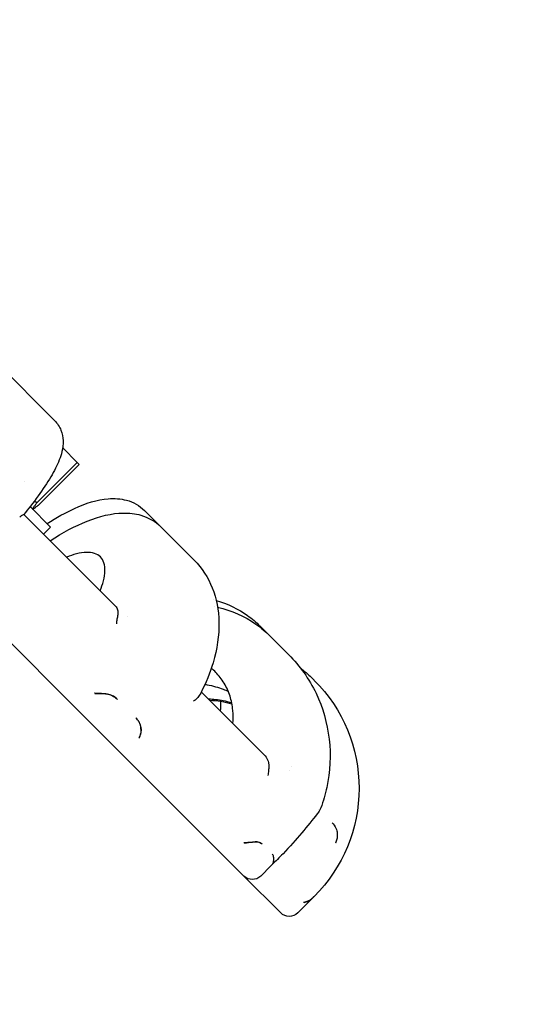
# Model space of a CAD drawing. Header units: inches. Extents: x 1 to 669, y 0 to 417.
# Tile 197 of 256: x 152.38 to 153.64, y 391.99 to 394.45. Entities that reach past the tile are written whole.
import ezdxf

# ---------------------------------------------------------------- set-up
doc = ezdxf.new("R2010")
doc.units = ezdxf.units.IN
doc.header["$LTSCALE"] = 12
doc.header["$MEASUREMENT"] = 0
doc.header["$PDMODE"] = 1
doc.layers.get('Defpoints').update_dxf_attribs({"linetype": 'CONTINUOUS'})
doc.layers.add('D', color=2, linetype='CONTINUOUS')
doc.layers.add('Q', color=4, linetype='CONTINUOUS')
doc.styles.get("Standard").update_dxf_attribs({"font": 'SIMPLEX.SHX', "width": 0.875})
doc.dimstyles.new('STANDARD$0', dxfattribs={"dimscale": 32, "dimtxt": 0.09375, "dimasz": 0.0625, "dimexe": 0.03125, "dimexo": 0.03125, "dimgap": 0.03125, "dimtad": 1, "dimtih": 1, "dimtoh": 1, "dimdec": 4, "dimzin": 12, "dimdsep": 46, "dimlunit": 5, "dimtxsty": 'Standard', "dimcen": -0.03125, "dimclrd": 256, "dimclre": 256, "dimclrt": 256, "dimadec": 0, "dimazin": 0, "dimtfac": 0.875, "dimtdec": 4, "dimtofl": 0, "dimtmove": 0, "dimatfit": 3, "dimfxl": 1, "dimtolj": 1, "dimtzin": 12, "dimlwd": 13, "dimlwe": 13, "dimarcsym": 0})

# ---------------------------------------------------------------- blocks, each defined once
blk = doc.blocks.new('*D24')
at = {"layer": 'D', "lineweight": 13, "transparency": 16777216}
for p, q in [((121.7396, 407.0897), (174.1585, 407.0897)), ((173.1585, 405.0897), (173.1585, 371.6877)), ((173.1585, 319.1694), (173.1585, 366.6877)), ((121.1511, 317.1694), (174.1585, 317.1694))]:
    blk.add_line(p, q, dxfattribs=at)
at = {"layer": 'D', "transparency": 16777216}
for points in [[(172.8252, 405.0897), (173.4918, 405.0897), (173.1585, 407.0897)], [(172.8252, 319.1694), (173.4918, 319.1694), (173.1585, 317.1694)]]:
    blk.add_solid(points, dxfattribs=at)
at = {"layer": 'Defpoints', "color": 0, "transparency": 16777216}
for p in [(120.7396, 407.0897), (120.1511, 317.1694), (173.1585, 317.1694)]:
    blk.add_point(p, dxfattribs=at)
at = {"layer": 'D', "transparency": 16777216, "insert": (173.1585, 369.1877), "char_height": 3, "attachment_point": 5}
blk.add_mtext('\\A1;90{}{\\C2;%%p1}', dxfattribs=at)

msp = doc.modelspace()

# ---------------------------------------------------------------- linework, layer by layer
at = {"layer": 'Q', "extrusion": (-2.44929e-16, -1, -2.22045e-16)}
for p, q in [((152.52563, 392.71861), (151.64669, 393.59755)), ((152.46305, 393.44587), (152.31973, 393.58919)), ((152.51981, 393.34103), (152.48334, 393.3775)), ((152.51981, 393.34103), (152.41979, 393.24102)), ((152.52449, 393.33635), (152.42448, 393.23634)), ((152.52449, 393.33635), (152.51981, 393.34103)), ((152.40208, 393.23107), (152.45326, 393.17989)), ((152.40836, 393.22479), (152.40844, 393.22477)), ((152.72837, 393.18055), (152.68772, 393.2212)), ((152.38639, 393.2114), (152.61551, 392.98229)), ((152.45326, 393.17989), (152.43558, 393.16221)), ((152.81184, 393.09708), (152.72837, 393.18055)), ((153.00156, 392.90736), (152.97631, 392.93261)), ((153.04797, 392.86095), (153.00156, 392.90736)), ((153.11126, 392.79766), (153.10818, 392.80074)), ((152.82945, 392.76834), (152.98641, 392.61138)), ((152.52563, 392.71861), (152.61201, 392.63223)), ((152.88761, 392.35663), (152.61201, 392.63223)), ((153.12328, 392.47452), (153.12328, 392.47452)), ((152.88761, 392.35663), (152.93564, 392.3086)), ((153.00311, 392.33366), (152.97806, 392.3086)), ((153.02778, 392.21646), (152.93564, 392.3086)), ((153.07021, 392.21646), (153.11155, 392.2578))]:
    msp.add_line(p, q, dxfattribs=at)
at = {"layer": 'Q', "extrusion": (5.43852e-32, 2.22045e-16, -1)}
for centre, radius, start, end in [((-152.84217, 392.52759), 0.38125, 135, 225.04211), ((-152.84393, 392.52759), 0.22, 91.65824, 106.3888), ((-152.95685, 392.32982), 0.03, 225, 315), ((-153.049, 392.23767), 0.03, 225, 315)]:
    msp.add_arc(centre, radius, start, end, dxfattribs=at)
at = {"layer": 'Q'}
for points, knots in [([(152.46305, 393.44587), (152.47006, 393.43886), (152.47557, 393.43021), (152.48248, 393.41274), (152.48405, 393.40386), (152.48479, 393.38577), (152.48352, 393.37672), (152.47819, 393.35401), (152.47264, 393.34064), (152.45138, 393.29869), (152.42985, 393.26674), (152.3975, 393.22518), (152.39204, 393.21833), (152.38639, 393.2114)], [0, 0, 0, 0, 0.03857432, 0.03857432, 0.0768804, 0.0768804, 0.12335199, 0.12335199, 0.20212223, 0.20212223, 0.35815339, 0.35815339, 0.38832641, 0.38832641, 0.38832641, 0.38832641]), ([(152.44456, 393.18858), (152.46782, 393.20362), (152.49068, 393.21634), (152.54172, 393.23955), (152.5696, 393.24829), (152.61221, 393.2518), (152.62775, 393.25095), (152.65915, 393.24239), (152.67528, 393.23364), (152.68772, 393.2212)], [0.02842173, 0.02842173, 0.02842173, 0.02842173, 0.1225767, 0.1225767, 0.24910981, 0.24910981, 0.32050708, 0.32050708, 0.39743392, 0.39743392, 0.39743392, 0.39743392]), ([(152.37593, 393.20536), (152.37765, 393.20673), (152.37926, 393.20776), (152.38169, 393.20917), (152.38263, 393.20966), (152.38527, 393.21096), (152.3864, 393.21139), (152.38639, 393.2114)], [-0.084371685, -0.084371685, -0.084371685, -0.084371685, -0.060530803, -0.060530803, -0.04218495, -0.04218495, -0.000000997, -0.000000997, -0.000000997, -0.000000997]), ([(152.45224, 393.14555), (152.4834, 393.16606), (152.51467, 393.18284), (152.5755, 393.20702), (152.60567, 393.21444), (152.6495, 393.21522), (152.66429, 393.21362), (152.69694, 393.20422), (152.71462, 393.1943), (152.72836, 393.18056)], [0, 0, 0, 0, 0.12195219, 0.12195219, 0.24981498, 0.24981498, 0.31594257, 0.31594257, 0.40115516, 0.40115516, 0.40115516, 0.40115516]), ([(152.57675, 393.02104), (152.58009, 393.02912), (152.58296, 393.03741), (152.58742, 393.05442), (152.58866, 393.06295), (152.58908, 393.07723), (152.58829, 393.08429), (152.58435, 393.0964), (152.5812, 393.10145), (152.5737, 393.10895), (152.56865, 393.1121), (152.55654, 393.11604), (152.54947, 393.11683), (152.53519, 393.11642), (152.52666, 393.11517), (152.50965, 393.11072), (152.50137, 393.10784), (152.49329, 393.10451)], [-1.225638, -1.225638, -1.225638, -1.225638, -1.1381613, -1.1381613, -1.03469403, -1.03469403, -0.93120482, -0.93120482, -0.82771562, -0.82771562, -0.72421898, -0.72421898, -0.62072234, -0.62072234, -0.51723717, -0.51723717, -0.42976121, -0.42976121, -0.42976121, -0.42976121]), ([(152.81185, 393.09707), (152.83124, 393.07768), (152.84667, 393.05382), (152.86739, 393.00158), (152.8729, 392.97222), (152.87412, 392.90963), (152.86901, 392.87518), (152.85131, 392.81581), (152.84086, 392.79027), (152.82796, 392.76546)], [0, 0, 0, 0, 0.10595129, 0.10595129, 0.21392043, 0.21392043, 0.33151826, 0.33151826, 0.41926202, 0.41926202, 0.41926202, 0.41926202]), ([(152.61551, 392.98229), (152.61767, 392.98013), (152.61937, 392.97686), (152.62084, 392.97146), (152.62116, 392.9697), (152.62152, 392.9655), (152.62145, 392.96293), (152.62091, 392.96038)], [-0.083714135, -0.083714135, -0.083714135, -0.083714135, -0.041860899, -0.041860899, -0.023658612, -0.023658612, -0.000001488, -0.000001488, -0.000001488, -0.000001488]), ([(152.86672, 392.99687), (152.89508, 392.98851), (152.92185, 392.97567), (152.95629, 392.95103), (152.96671, 392.94221), (152.97632, 392.93261)], [0.27230434, 0.27230434, 0.27230434, 0.27230434, 0.37482887, 0.37482887, 0.42338274, 0.42338274, 0.42338274, 0.42338274]), ([(152.87007, 392.9802), (152.90466, 392.97181), (152.93751, 392.95721), (152.97864, 392.92838), (152.99058, 392.91834), (153.00155, 392.90737)], [0.25251663, 0.25251663, 0.25251663, 0.25251663, 0.37251008, 0.37251008, 0.42639956, 0.42639956, 0.42639956, 0.42639956]), ([(152.62091, 392.96038), (152.62021, 392.95712), (152.61952, 392.95351), (152.61832, 392.94597), (152.6178, 392.94204), (152.61739, 392.93808), (152.61739, 392.93806), (152.61738, 392.93799)], [-0.060288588, -0.060288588, -0.060288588, -0.060288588, -0.029972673, -0.029972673, 0, 0, 0.000343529, 0.000343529, 0.000343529, 0.000343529]), ([(153.04799, 392.86093), (153.0757, 392.83323), (153.09893, 392.80035), (153.13305, 392.72927), (153.14422, 392.69009), (153.15329, 392.61073), (153.15118, 392.5695), (153.13901, 392.51259), (153.13408, 392.49543), (153.12799, 392.4787)], [0, 0, 0, 0, 0.12243646, 0.12243646, 0.24534468, 0.24534468, 0.36835913, 0.36835913, 0.42219347, 0.42219347, 0.42219347, 0.42219347]), ([(152.90836, 392.68943), (152.90922, 392.69999), (152.90928, 392.71109), (152.90718, 392.73465), (152.90462, 392.74699), (152.8978, 392.76851), (152.89291, 392.77967), (152.88059, 392.80016), (152.87316, 392.80948), (152.8621, 392.82055), (152.85837, 392.8239), (152.8544, 392.82713)], [-0.87353449, -0.87353449, -0.87353449, -0.87353449, -0.78605779, -0.78605779, -0.68259052, -0.68259052, -0.57910132, -0.57910132, -0.47561211, -0.47561211, -0.42976121, -0.42976121, -0.42976121, -0.42976121]), ([(153.07694, 392.82807), (153.08654, 392.82056), (153.09578, 392.81256), (153.1069, 392.80196), (153.1091, 392.79983), (153.11126, 392.79766)], [0.009904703, 0.009904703, 0.009904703, 0.009904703, 0.0108494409, 0.0108494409, 0.0110843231, 0.0110843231, 0.0110843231, 0.0110843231]), ([(152.83842, 392.78689), (152.84035, 392.78661), (152.84229, 392.78631), (152.85825, 392.78358), (152.87194, 392.77967), (152.88827, 392.77331), (152.89264, 392.77142), (152.89702, 392.76936)], [2.15844471, 2.15844471, 2.15844471, 2.15844471, 2.17268186, 2.17268186, 2.27616702, 2.27616702, 2.31307085, 2.31307085, 2.31307085, 2.31307085]), ([(152.59044, 392.76335), (152.58605, 392.76365), (152.58136, 392.76391), (152.57241, 392.76437), (152.56809, 392.76458), (152.56338, 392.76481), (152.56292, 392.76484), (152.56247, 392.76486)], [0.000002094, 0.000002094, 0.000002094, 0.000002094, 0.035957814, 0.035957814, 0.068431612, 0.068431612, 0.071913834, 0.071913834, 0.071913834, 0.071913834]), ([(152.59062, 392.76316), (152.5892, 392.76323), (152.58772, 392.76329), (152.58619, 392.76334), (152.57928, 392.76356), (152.57156, 392.76359), (152.56387, 392.76345)], [-0.071452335, -0.071452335, -0.071452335, -0.071452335, -0.058365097, -0.058365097, -0.058365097, 0.000545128, 0.000545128, 0.000545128, 0.000545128]), ([(152.59044, 392.76335), (152.59107, 392.7633), (152.59171, 392.76325), (152.59769, 392.76255), (152.60305, 392.76088), (152.61076, 392.75692), (152.61329, 392.75532), (152.61733, 392.75222), (152.61895, 392.7508), (152.62045, 392.7493)], [-0.096603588, -0.096603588, -0.096603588, -0.096603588, -0.090952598, -0.090952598, -0.04391019, -0.04391019, -0.018693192, -0.018693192, 0, 0, 0, 0]), ([(152.62045, 392.7493), (152.61625, 392.7535), (152.61125, 392.75694), (152.60101, 392.76154), (152.59606, 392.7628), (152.59109, 392.76314), (152.59086, 392.76315), (152.59062, 392.76316)], [-0.427982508, -0.427982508, -0.427982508, -0.427982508, -0.384201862, -0.384201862, -0.344834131, -0.344834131, -0.342890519, -0.342890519, -0.342890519, -0.342890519]), ([(152.82066, 392.75397), (152.81983, 392.75284), (152.81889, 392.75178), (152.81563, 392.74867), (152.81297, 392.74687), (152.81003, 392.74544), (152.81001, 392.74543), (152.80996, 392.74541)], [0.016293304, 0.016293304, 0.016293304, 0.016293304, 0.030242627, 0.030242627, 0.060141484, 0.060141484, 0.060484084, 0.060484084, 0.060484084, 0.060484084]), ([(152.9056, 392.74072), (152.89864, 392.74282), (152.89143, 392.74463), (152.87192, 392.74845), (152.85947, 392.74973), (152.84774, 392.75005)], [-1.225638, -1.225638, -1.225638, -1.225638, -1.17346136, -1.17346136, -1.08598539, -1.08598539, -1.08598539, -1.08598539]), ([(152.66609, 392.70366), (152.6663, 392.70345), (152.66652, 392.70323), (152.6682, 392.70148), (152.66957, 392.69983), (152.67261, 392.69562), (152.67416, 392.69293), (152.67763, 392.6851), (152.67884, 392.67989), (152.67895, 392.67484)], [0.000004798, 0.000004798, 0.000004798, 0.000004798, 0.002767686, 0.002767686, 0.022227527, 0.022227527, 0.05019511, 0.05019511, 0.099680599, 0.099680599, 0.099680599, 0.099680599]), ([(152.6789, 392.67489), (152.67889, 392.6754), (152.67887, 392.67591), (152.6785, 392.68207), (152.67678, 392.68782), (152.67184, 392.69701), (152.66918, 392.70058), (152.66609, 392.70366)], [-0.223431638, -0.223431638, -0.223431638, -0.223431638, -0.219067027, -0.219067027, -0.17114976, -0.17114976, -0.135953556, -0.135953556, -0.135953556, -0.135953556]), ([(152.6789, 392.67489), (152.67892, 392.67351), (152.67888, 392.67213), (152.67877, 392.67075), (152.6783, 392.66454), (152.67656, 392.65859), (152.6738, 392.65353)], [0.221604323, 0.221604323, 0.221604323, 0.221604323, 0.232321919, 0.232321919, 0.232321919, 0.280565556, 0.280565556, 0.280565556, 0.280565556]), ([(152.67895, 392.67484), (152.67904, 392.67066), (152.67857, 392.66669), (152.67699, 392.65979), (152.67593, 392.65674), (152.67451, 392.65369), (152.67437, 392.65339), (152.67423, 392.6531)], [-0.068594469, -0.068594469, -0.068594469, -0.068594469, -0.032553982, -0.032553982, 0, 0, 0.0034908, 0.0034908, 0.0034908, 0.0034908]), ([(152.98641, 392.61138), (152.98992, 392.60788), (152.99284, 392.60338), (152.99584, 392.59646), (152.9966, 392.59426), (152.99791, 392.58911), (152.99835, 392.58604), (152.99826, 392.58302)], [-0.083714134, -0.083714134, -0.083714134, -0.083714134, -0.041860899, -0.041860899, -0.023658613, -0.023658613, -0.000001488, -0.000001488, -0.000001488, -0.000001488]), ([(152.99826, 392.58302), (152.99816, 392.57917), (152.99783, 392.5752), (152.99694, 392.56736), (152.99637, 392.56347), (152.99574, 392.55973), (152.99573, 392.55971), (152.99572, 392.55965)], [-0.060288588, -0.060288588, -0.060288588, -0.060288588, -0.029972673, -0.029972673, 0, 0, 0.000343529, 0.000343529, 0.000343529, 0.000343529]), ([(153.11862, 392.46355), (153.10751, 392.44945), (153.09453, 392.43313), (153.06602, 392.39941), (153.05011, 392.38159), (153.02437, 392.35482), (153.0149, 392.34536), (153.00536, 392.33619)], [0, 0, 0, 0, 0.07177427, 0.07177427, 0.14373919, 0.14373919, 0.18357335, 0.18357335, 0.18357335, 0.18357335]), ([(153.12797, 392.47865), (153.12712, 392.47632), (153.126, 392.47414), (153.12403, 392.47088), (153.12313, 392.46956), (153.12106, 392.46668), (153.11987, 392.46513), (153.11862, 392.46355)], [0.000057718, 0.000057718, 0.000057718, 0.000057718, 0.007778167, 0.007778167, 0.014067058, 0.014067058, 0.021663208, 0.021663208, 0.021663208, 0.021663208]), ([(153.1562, 392.44159), (153.16011, 392.43769), (153.16326, 392.43296), (153.16645, 392.42585), (153.16726, 392.4236), (153.16865, 392.41837), (153.16913, 392.41525), (153.16912, 392.41217)], [-0.083714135, -0.083714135, -0.083714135, -0.083714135, -0.041860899, -0.041860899, -0.023658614, -0.023658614, -0.000001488, -0.000001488, -0.000001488, -0.000001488]), ([(153.16912, 392.41217), (153.1691, 392.40824), (153.16864, 392.4044), (153.16712, 392.39717), (153.16606, 392.39378), (153.16479, 392.39067), (153.16479, 392.39066), (153.16476, 392.3906)], [-0.060288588, -0.060288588, -0.060288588, -0.060288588, -0.029972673, -0.029972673, 0, 0, 0.000343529, 0.000343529, 0.000343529, 0.000343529]), ([(152.96034, 392.39345), (152.95688, 392.39282), (152.95288, 392.39238), (152.94488, 392.39189), (152.94086, 392.39181), (152.93633, 392.39187), (152.93588, 392.39188), (152.93544, 392.39189)], [0.000002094, 0.000002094, 0.000002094, 0.000002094, 0.035957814, 0.035957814, 0.068431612, 0.068431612, 0.071913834, 0.071913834, 0.071913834, 0.071913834]), ([(152.96052, 392.39326), (152.95941, 392.39303), (152.95821, 392.3928), (152.95694, 392.39258), (152.95123, 392.39162), (152.94424, 392.39091), (152.93677, 392.39056)], [-0.071452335, -0.071452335, -0.071452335, -0.071452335, -0.058365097, -0.058365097, -0.058365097, 0.000545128, 0.000545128, 0.000545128, 0.000545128]), ([(152.96034, 392.39344), (152.96085, 392.39353), (152.96135, 392.39361), (152.966, 392.39424), (152.96992, 392.39401), (152.9752, 392.39248), (152.97686, 392.39174), (152.9794, 392.39015), (152.98038, 392.38938), (152.98124, 392.38852)], [-0.096603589, -0.096603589, -0.096603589, -0.096603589, -0.0909526, -0.0909526, -0.043910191, -0.043910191, -0.018693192, -0.018693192, 0, 0, 0, 0]), ([(152.98124, 392.38851), (152.97883, 392.39093), (152.9756, 392.39259), (152.96845, 392.3941), (152.96477, 392.39409), (152.96089, 392.39334), (152.96071, 392.3933), (152.96052, 392.39326)], [-0.427987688, -0.427987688, -0.427987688, -0.427987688, -0.384201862, -0.384201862, -0.344834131, -0.344834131, -0.342890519, -0.342890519, -0.342890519, -0.342890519]), ([(153.0096, 392.34418), (153.00972, 392.34457), (153.00983, 392.34495), (153.01103, 392.34954), (153.01109, 392.35351), (153.00948, 392.35937), (153.00827, 392.36148), (153.00662, 392.36314)], [-0.223431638, -0.223431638, -0.223431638, -0.223431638, -0.219067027, -0.219067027, -0.17114976, -0.17114976, -0.135947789, -0.135947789, -0.135947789, -0.135947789]), ([(153.0096, 392.34418), (153.00929, 392.34314), (153.00889, 392.34212), (153.00842, 392.34111), (153.00715, 392.33841), (153.00535, 392.3359), (153.00311, 392.33366)], [0.221604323, 0.221604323, 0.221604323, 0.221604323, 0.232321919, 0.232321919, 0.232321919, 0.260904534, 0.260904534, 0.260904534, 0.260904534]), ([(153.10342, 392.25036), (153.10127, 392.24844), (153.09844, 392.24683), (153.09239, 392.24438), (153.08919, 392.24347), (153.08545, 392.24275), (153.08508, 392.24268), (153.08471, 392.24262)], [0.000002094, 0.000002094, 0.000002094, 0.000002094, 0.035957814, 0.035957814, 0.068431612, 0.068431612, 0.071913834, 0.071913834, 0.071913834, 0.071913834]), ([(153.10355, 392.25024), (153.10285, 392.24958), (153.10207, 392.24894), (153.10121, 392.24831), (153.09733, 392.24552), (153.09192, 392.24323), (153.08561, 392.24172)], [-0.071452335, -0.071452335, -0.071452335, -0.071452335, -0.058365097, -0.058365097, -0.058365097, 0.000545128, 0.000545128, 0.000545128, 0.000545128]), ([(153.10342, 392.25036), (153.10374, 392.25064), (153.10404, 392.25091), (153.10683, 392.25341), (153.10876, 392.25518), (153.1107, 392.25699), (153.11117, 392.25743), (153.11149, 392.25774), (153.11152, 392.25778), (153.11155, 392.25781)], [-0.096603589, -0.096603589, -0.096603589, -0.096603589, -0.090952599, -0.090952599, -0.043910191, -0.043910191, -0.018693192, -0.018693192, -0.015153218, -0.015153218, -0.015153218, -0.015153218]), ([(153.11171, 392.25796), (153.11154, 392.25778), (153.11076, 392.25703), (153.10806, 392.25449), (153.10615, 392.25271), (153.10378, 392.25045), (153.10366, 392.25035), (153.10355, 392.25024)], [-0.42219963, -0.42219963, -0.42219963, -0.42219963, -0.384201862, -0.384201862, -0.344834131, -0.344834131, -0.342890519, -0.342890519, -0.342890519, -0.342890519])]:
    msp.add_open_spline(points, degree=3, knots=knots, dxfattribs=at)
for points in [[(152.38678, 393.2929), (152.38678, 393.2929), (152.38678, 393.2929), (152.38678, 393.2929)], [(152.85983, 392.9988), (152.85984, 392.9988), (152.85984, 392.9988), (152.85985, 392.9988)], [(152.8619, 392.98206), (152.8619, 392.98206), (152.86191, 392.98206), (152.86191, 392.98206)], [(152.64605, 392.95726), (152.64605, 392.95726), (152.64605, 392.95726), (152.64605, 392.95726)], [(152.82796, 392.76546), (152.82589, 392.76148), (152.82339, 392.75768), (152.82066, 392.75397)], [(152.87779, 392.74496), (152.87793, 392.73695), (152.87754, 392.72887), (152.87671, 392.72109)], [(153.0542, 392.58184), (153.0542, 392.58184), (153.0542, 392.58184), (153.0542, 392.58184)], [(153.05063, 392.57261), (153.05063, 392.57261), (153.05063, 392.57261), (153.05063, 392.57261)]]:
    msp.add_open_spline(points, degree=3, dxfattribs=at)
for points, weights in [([(152.41257, 393.24474), (152.41613, 393.24287), (152.41979, 393.24102)], [1.67892795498, 1.67153913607, 1.66366899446]), ([(152.41979, 393.24102), (152.40722, 393.22593), (152.4083, 393.22485)], [1.66366899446, 1.79235423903, 1.79235423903]), ([(152.4083, 393.22485), (152.40939, 393.22376), (152.42448, 393.23634)], [1.79235423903, 1.79235423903, 1.66366899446])]:
    msp.add_rational_spline(points, weights, degree=2, dxfattribs=at)

# ---------------------------------------------------------------- dimensions: what is measured, and where the dimension line sits
at = {"layer": 'D'}
dim = msp.add_linear_dim(base=(173.15851, 317.16945), p1=(120.7396, 407.08975), p2=(120.1511, 317.16945), angle=90, text='<>{}{\\C2;%%p1}', dimstyle='STANDARD$0', override={"dimdec": 1, "dimtp": 1, "dimtm": 1, "dimarcsym": 1}, dxfattribs=at)
dim.commit()
dim.dimension.update_dxf_attribs({"geometry": '*D24', "text_midpoint": (173.15851, 369.18774), "dimtype": 160})

doc.saveas('drawing.dxf')
